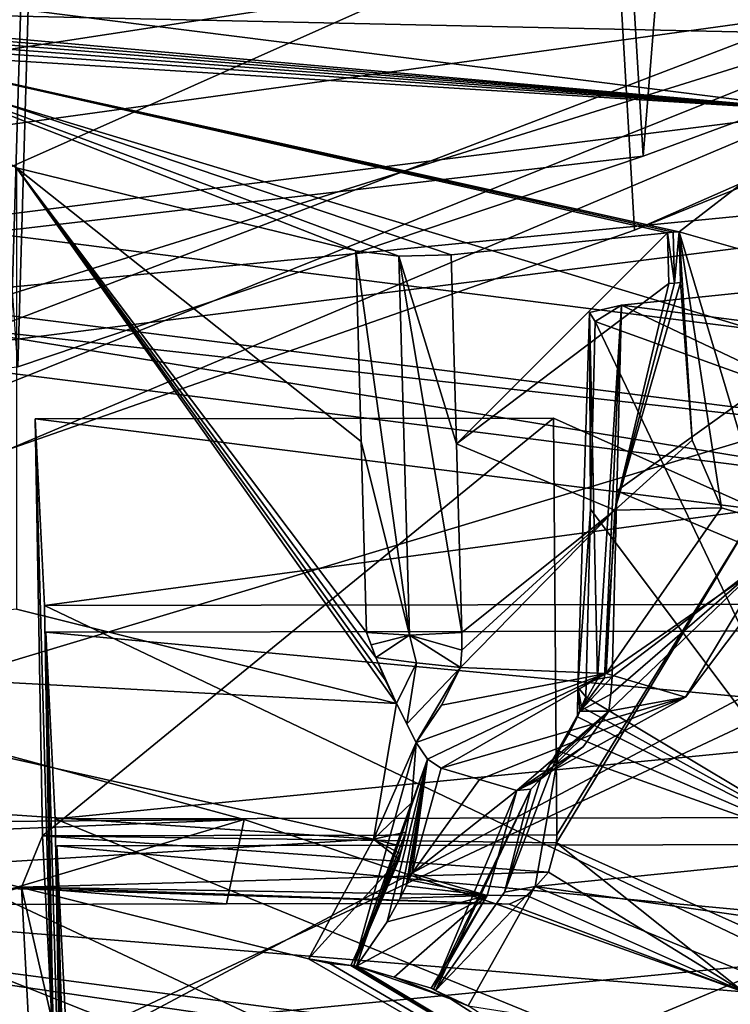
# Model space of a CAD drawing. Header units: millimetres. Extents: x -108 to 102, y -29 to 80.
# Tile 219 of 256: x -58.48 to -57.48, y 26.47 to 27.86. Entities that reach past the tile are written whole.
import ezdxf

# ---------------------------------------------------------------- set-up
doc = ezdxf.new("R2010")
doc.units = ezdxf.units.MM
doc.header["$LTSCALE"] = 65.185185
for name, color, linetype in [('1063', 7, 'CONTINUOUS'), ('1093', 7, 'CONTINUOUS'), ('1127', 7, 'CONTINUOUS'), ('115', 7, 'CONTINUOUS'), ('116', 7, 'CONTINUOUS'), ('1206', 7, 'CONTINUOUS'), ('1288', 7, 'CONTINUOUS'), ('1338', 7, 'CONTINUOUS'), ('1469', 7, 'CONTINUOUS'), ('1481', 7, 'CONTINUOUS'), ('1576', 7, 'CONTINUOUS'), ('1619', 7, 'CONTINUOUS'), ('1657', 7, 'CONTINUOUS'), ('169', 7, 'CONTINUOUS'), ('171', 7, 'CONTINUOUS'), ('1713', 7, 'CONTINUOUS'), ('1715', 7, 'CONTINUOUS'), ('1749', 7, 'CONTINUOUS'), ('177', 7, 'CONTINUOUS'), ('1801', 7, 'CONTINUOUS'), ('181', 7, 'CONTINUOUS'), ('1815', 7, 'CONTINUOUS'), ('1906', 7, 'CONTINUOUS'), ('2014', 7, 'CONTINUOUS'), ('2087', 7, 'CONTINUOUS'), ('2108', 7, 'CONTINUOUS'), ('2115', 7, 'CONTINUOUS'), ('2169', 7, 'CONTINUOUS'), ('2192', 7, 'CONTINUOUS'), ('2194', 7, 'CONTINUOUS'), ('2220', 7, 'CONTINUOUS'), ('2247', 7, 'CONTINUOUS'), ('300', 7, 'CONTINUOUS'), ('331', 7, 'CONTINUOUS'), ('372', 7, 'CONTINUOUS'), ('406', 7, 'CONTINUOUS'), ('429', 7, 'CONTINUOUS'), ('476', 7, 'CONTINUOUS'), ('492', 7, 'CONTINUOUS'), ('512', 7, 'CONTINUOUS'), ('571', 7, 'CONTINUOUS'), ('591', 7, 'CONTINUOUS'), ('662', 7, 'CONTINUOUS'), ('666', 7, 'CONTINUOUS'), ('716', 7, 'CONTINUOUS'), ('722', 7, 'CONTINUOUS'), ('775', 7, 'CONTINUOUS'), ('780', 7, 'CONTINUOUS'), ('825', 7, 'CONTINUOUS'), ('868', 7, 'CONTINUOUS'), ('886', 7, 'CONTINUOUS'), ('895', 7, 'CONTINUOUS'), ('925', 7, 'CONTINUOUS'), ('988', 7, 'CONTINUOUS'), ('992', 7, 'CONTINUOUS')]:
    doc.layers.add(name, color=color, linetype=linetype)

msp = doc.modelspace()

# ---------------------------------------------------------------- linework, layer by layer
at = {"layer": '1063', "linetype": 'CONTINUOUS'}
for points in [[(-58.4601, 27.2975, 232.983), (-58.4496, 26.7074, 233.0765), (-58.4365, 26.447, 231.5994), (-58.4601, 27.2975, 232.983)], [(-58.4468, 27.0334, 231.4853), (-58.4601, 27.2975, 232.983), (-58.4365, 26.447, 231.5994), (-58.4468, 27.0334, 231.4853)]]:
    msp.add_3dface(points, dxfattribs=at)
at = {"layer": '1093', "linetype": 'CONTINUOUS'}
for points in [[(-57.7192, 26.827, 233.9684), (-57.7524, 26.6353, 233.9833), (-57.3075, 26.6805, 233.138), (-57.7192, 26.827, 233.9684)], [(-57.7524, 26.6353, 233.9833), (-56.9869, 26.5274, 232.2695), (-57.3075, 26.6805, 233.138), (-57.7524, 26.6353, 233.9833)], [(-57.8472, 26.4664, 233.9598), (-57.0233, 26.3371, 232.2918), (-57.7524, 26.6353, 233.9833), (-57.8472, 26.4664, 233.9598)], [(-57.0233, 26.3371, 232.2918), (-56.9869, 26.5274, 232.2695), (-57.7524, 26.6353, 233.9833), (-57.0233, 26.3371, 232.2918)]]:
    msp.add_3dface(points, dxfattribs=at)
at = {"layer": '1127', "linetype": 'CONTINUOUS'}
for points in [[(-58.4449, 26.9954, 231.2695), (-58.4213, 26.1448, 229.8859), (-58.4317, 26.7313, 229.7718), (-58.4449, 26.9954, 231.2695)], [(-58.4213, 26.1448, 229.8859), (-58.4449, 26.9954, 231.2695), (-58.4344, 26.4053, 231.363), (-58.4213, 26.1448, 229.8859)]]:
    msp.add_3dface(points, dxfattribs=at)
at = {"layer": '115', "linetype": 'CONTINUOUS'}
for points in [[(-92.5, -10.5, 82.05), (-2.5, -10.5, 82.05), (-77.0303, 29.1675, 82.05), (-92.5, -10.5, 82.05)], [(-77.0303, 29.1675, 82.05), (-2.5, -10.5, 82.05), (-65.5001, 26, 82.05), (-77.0303, 29.1675, 82.05)], [(-65.5001, 26, 82.05), (-2.5, -10.5, 82.05), (-53.97, 29.1673, 82.05), (-65.5001, 26, 82.05)]]:
    msp.add_3dface(points, dxfattribs=at)
at = {"layer": '116', "linetype": 'CONTINUOUS'}
for points in [[(-92.5, -10.5, 80.05), (-2.5, 79.5, 80.05), (-2.5, -10.5, 80.05), (-92.5, -10.5, 80.05)], [(-2.5, 79.5, 80.05), (-92.5, -10.5, 80.05), (-61.3855, 28.8369, 80.05), (-2.5, 79.5, 80.05)]]:
    msp.add_3dface(points, dxfattribs=at)
at = {"layer": '1206', "linetype": 'CONTINUOUS'}
for points in [[(-59.4271, 26.7137, 235.8761), (-59.681, 26.6688, 235.6218), (-57.3117, 25.8785, 231.1398), (-59.4271, 26.7137, 235.8761)], [(-56.9546, 25.8889, 231.1986), (-59.4271, 26.7137, 235.8761), (-57.3117, 25.8785, 231.1398), (-56.9546, 25.8889, 231.1986)]]:
    msp.add_3dface(points, dxfattribs=at)
at = {"layer": '1288', "linetype": 'CONTINUOUS'}
for points in [[(-57.9209, 26.8391, 234.3164), (-57.9277, 26.7541, 234.313), (-58.0091, 26.5234, 234.2458), (-57.9209, 26.8391, 234.3164)], [(-57.9049, 26.8156, 234.2942), (-57.9209, 26.8391, 234.3164), (-58.0091, 26.5234, 234.2458), (-57.9049, 26.8156, 234.2942)], [(-58.0052, 26.5227, 234.2401), (-57.9049, 26.8156, 234.2942), (-58.0091, 26.5234, 234.2458), (-58.0052, 26.5227, 234.2401)], [(-57.9049, 26.8156, 234.2942), (-58.0052, 26.5227, 234.2401), (-57.962, 26.5853, 234.2556), (-57.9049, 26.8156, 234.2942)], [(-57.9435, 26.6189, 234.261), (-57.9049, 26.8156, 234.2942), (-57.962, 26.5853, 234.2556), (-57.9435, 26.6189, 234.261)], [(-57.9351, 26.6363, 234.2631), (-57.9049, 26.8156, 234.2942), (-57.9435, 26.6189, 234.261), (-57.9351, 26.6363, 234.2631)], [(-57.9311, 26.6451, 234.264), (-57.9049, 26.8156, 234.2942), (-57.9351, 26.6363, 234.2631), (-57.9311, 26.6451, 234.264)], [(-57.9272, 26.6539, 234.2649), (-57.9049, 26.8156, 234.2942), (-57.9311, 26.6451, 234.264), (-57.9272, 26.6539, 234.2649)], [(-57.8857, 26.8029, 234.2641), (-57.9049, 26.8156, 234.2942), (-57.9272, 26.6539, 234.2649), (-57.8857, 26.8029, 234.2641)], [(-57.9277, 26.7541, 234.313), (-57.9354, 26.7124, 234.308), (-58.0091, 26.5234, 234.2458), (-57.9277, 26.7541, 234.313)], [(-57.9354, 26.7124, 234.308), (-57.9402, 26.6919, 234.3047), (-58.0091, 26.5234, 234.2458), (-57.9354, 26.7124, 234.308)], [(-57.9402, 26.6919, 234.3047), (-57.9429, 26.6817, 234.3028), (-58.0091, 26.5234, 234.2458), (-57.9402, 26.6919, 234.3047)], [(-57.9451, 26.6742, 234.3014), (-58.0135, 26.5236, 234.2516), (-58.0091, 26.5234, 234.2458), (-57.9451, 26.6742, 234.3014)], [(-57.9429, 26.6817, 234.3028), (-57.9451, 26.6742, 234.3014), (-58.0091, 26.5234, 234.2458), (-57.9429, 26.6817, 234.3028)]]:
    msp.add_3dface(points, dxfattribs=at)
at = {"layer": '1338', "linetype": 'CONTINUOUS'}
for points in [[(-58.4317, 26.7313, 229.7718), (-57.0022, 26.147, 229.8981), (-57.002, 26.7335, 229.7841), (-58.4317, 26.7313, 229.7718)], [(-58.4213, 26.1448, 229.8859), (-57.0022, 26.147, 229.8981), (-58.4317, 26.7313, 229.7718), (-58.4213, 26.1448, 229.8859)]]:
    msp.add_3dface(points, dxfattribs=at)
at = {"layer": '1469', "linetype": 'CONTINUOUS'}
for points in [[(-57.7265, 27.2986, 232.9893), (-58.4601, 27.2975, 232.983), (-57.4376, 27.169, 232.2543), (-57.7265, 27.2986, 232.9893)], [(-58.4601, 27.2975, 232.983), (-58.4468, 27.0334, 231.4853), (-57.4376, 27.169, 232.2543), (-58.4601, 27.2975, 232.983)], [(-58.4468, 27.0334, 231.4853), (-57.2201, 27.0353, 231.4958), (-57.4376, 27.169, 232.2543), (-58.4468, 27.0334, 231.4853)]]:
    msp.add_3dface(points, dxfattribs=at)
at = {"layer": '1481', "linetype": 'CONTINUOUS'}
for points in [[(-58.4297, 26.6932, 229.556), (-57.0377, 26.5627, 228.8156), (-57.0001, 26.6954, 229.5683), (-58.4297, 26.6932, 229.556)], [(-58.4297, 26.6932, 229.556), (-58.4165, 26.4292, 228.0583), (-57.0377, 26.5627, 228.8156), (-58.4297, 26.6932, 229.556)], [(-58.4165, 26.4292, 228.0583), (-57.1439, 26.4311, 228.0692), (-57.0377, 26.5627, 228.8156), (-58.4165, 26.4292, 228.0583)]]:
    msp.add_3dface(points, dxfattribs=at)
at = {"layer": '1576', "linetype": 'CONTINUOUS'}
for points in [[(-57.6741, 27.1698, 233.8245), (-57.3075, 26.6805, 233.138), (-57.6674, 27.4354, 233.765), (-57.6741, 27.1698, 233.8245)], [(-57.6674, 27.4354, 233.765), (-57.3075, 26.6805, 233.138), (-57.3075, 27.3054, 233.0278), (-57.6674, 27.4354, 233.765)], [(-57.6808, 26.9038, 233.884), (-57.3075, 26.6805, 233.138), (-57.6741, 27.1698, 233.8245), (-57.6808, 26.9038, 233.884)], [(-57.6808, 26.9038, 233.884), (-57.6868, 26.89, 233.8975), (-57.3075, 26.6805, 233.138), (-57.6808, 26.9038, 233.884)], [(-57.6868, 26.89, 233.8975), (-57.6927, 26.8758, 233.9111), (-57.3075, 26.6805, 233.138), (-57.6868, 26.89, 233.8975)], [(-57.6927, 26.8758, 233.9111), (-57.7047, 26.8514, 233.9375), (-57.3075, 26.6805, 233.138), (-57.6927, 26.8758, 233.9111)], [(-57.7047, 26.8514, 233.9375), (-57.7192, 26.827, 233.9684), (-57.3075, 26.6805, 233.138), (-57.7047, 26.8514, 233.9375)]]:
    msp.add_3dface(points, dxfattribs=at)
at = {"layer": '1619', "linetype": 'CONTINUOUS'}
for points in [[(-58.4344, 26.4053, 231.363), (-58.4449, 26.9954, 231.2695), (-57.1724, 26.9973, 231.2804), (-58.4344, 26.4053, 231.363)], [(-57.1703, 26.4072, 231.3739), (-58.4344, 26.4053, 231.363), (-57.1724, 26.9973, 231.2804), (-57.1703, 26.4072, 231.3739)]]:
    msp.add_3dface(points, dxfattribs=at)
at = {"layer": '1657', "linetype": 'CONTINUOUS'}
for points in [[(-57.1724, 26.9973, 231.2804), (-58.4449, 26.9954, 231.2695), (-57.053, 26.866, 230.536), (-57.1724, 26.9973, 231.2804)], [(-58.4449, 26.9954, 231.2695), (-58.4317, 26.7313, 229.7718), (-57.053, 26.866, 230.536), (-58.4449, 26.9954, 231.2695)], [(-58.4317, 26.7313, 229.7718), (-57.002, 26.7335, 229.7841), (-57.053, 26.866, 230.536), (-58.4317, 26.7313, 229.7718)]]:
    msp.add_3dface(points, dxfattribs=at)
at = {"layer": '169', "linetype": 'CONTINUOUS'}
for points in [[(-58.1934, 37.4997, 86.821), (-59.0034, 34.7096, 86.857), (-58.4993, 27.2538, 86.8), (-58.1934, 37.4997, 86.821)], [(-57.6121, 27.5646, 86.9826), (-58.1934, 37.4997, 86.821), (-58.4993, 27.2538, 86.8), (-57.6121, 27.5646, 86.9826)], [(-56.8732, 27.8641, 87.4956), (-58.1934, 37.4997, 86.821), (-57.6121, 27.5646, 86.9826), (-56.8732, 27.8641, 87.4956)]]:
    msp.add_3dface(points, dxfattribs=at)
at = {"layer": '171', "linetype": 'CONTINUOUS'}
for points in [[(-59.0037, 34.7205, 91.243), (-58.1934, 37.4997, 91.279), (-58.4847, 27.3713, 91.2999), (-59.0037, 34.7205, 91.243)], [(-58.4847, 27.3713, 91.2999), (-58.1934, 37.4997, 91.279), (-57.5998, 27.6696, 91.1121), (-58.4847, 27.3713, 91.2999)], [(-58.1934, 37.4997, 91.279), (-56.804, 37.4997, 90.5285), (-57.5998, 27.6696, 91.1121), (-58.1934, 37.4997, 91.279)], [(-57.5998, 27.6696, 91.1121), (-56.804, 37.4997, 90.5285), (-56.8683, 27.9394, 90.5992), (-57.5998, 27.6696, 91.1121)]]:
    msp.add_3dface(points, dxfattribs=at)
at = {"layer": '1713', "linetype": 'CONTINUOUS'}
for points in [[(-57.745, 26.7873, 234.0224), (-57.7959, 26.6275, 234.0503), (-57.7192, 26.827, 233.9684), (-57.745, 26.7873, 234.0224)], [(-57.7192, 26.827, 233.9684), (-57.7959, 26.6275, 234.0503), (-57.7524, 26.6353, 233.9833), (-57.7192, 26.827, 233.9684)], [(-57.745, 26.7873, 234.0224), (-57.7192, 26.827, 233.9684), (-57.7325, 26.8065, 233.9964), (-57.745, 26.7873, 234.0224)], [(-57.7959, 26.6275, 234.0503), (-57.8936, 26.4883, 234.0512), (-57.7524, 26.6353, 233.9833), (-57.7959, 26.6275, 234.0503)], [(-57.8936, 26.4883, 234.0512), (-57.8472, 26.4664, 233.9598), (-57.7524, 26.6353, 233.9833), (-57.8936, 26.4883, 234.0512)], [(-57.8472, 26.4664, 233.9598), (-57.8936, 26.4883, 234.0512), (-57.8724, 26.4762, 234.0068), (-57.8472, 26.4664, 233.9598)]]:
    msp.add_3dface(points, dxfattribs=at)
at = {"layer": '1715', "linetype": 'CONTINUOUS'}
for points in [[(-57.5468, 27.4905, 234.4947), (-57.5305, 27.2675, 234.5073), (-57.5488, 27.5624, 234.4852), (-57.5468, 27.4905, 234.4947)], [(-57.5305, 27.2675, 234.5073), (-57.4887, 27.1714, 234.4549), (-57.5488, 27.5624, 234.4852), (-57.5305, 27.2675, 234.5073)], [(-57.5488, 27.5624, 234.4852), (-57.4887, 27.1714, 234.4549), (-57.4265, 27.1534, 234.3525), (-57.5488, 27.5624, 234.4852)], [(-57.4265, 27.5274, 234.2865), (-57.5488, 27.5624, 234.4852), (-57.4265, 27.1534, 234.3525), (-57.4265, 27.5274, 234.2865)]]:
    msp.add_3dface(points, dxfattribs=at)
at = {"layer": '1749', "linetype": 'CONTINUOUS'}
for points in [[(-57.8857, 26.8029, 234.2641), (-57.9272, 26.6539, 234.2649), (-57.8315, 26.7871, 234.1748), (-57.8857, 26.8029, 234.2641)], [(-57.9272, 26.6539, 234.2649), (-57.7784, 26.7712, 234.0849), (-57.8315, 26.7871, 234.1748), (-57.9272, 26.6539, 234.2649)], [(-57.8206, 26.6225, 234.0866), (-57.7784, 26.7712, 234.0849), (-57.9272, 26.6539, 234.2649), (-57.8206, 26.6225, 234.0866)], [(-57.8206, 26.6225, 234.0866), (-57.9311, 26.6451, 234.264), (-57.9351, 26.6363, 234.2631), (-57.8206, 26.6225, 234.0866)], [(-57.8206, 26.6225, 234.0866), (-57.9272, 26.6539, 234.2649), (-57.9311, 26.6451, 234.264), (-57.8206, 26.6225, 234.0866)], [(-57.8206, 26.6225, 234.0866), (-57.9351, 26.6363, 234.2631), (-57.9435, 26.6189, 234.261), (-57.8206, 26.6225, 234.0866)], [(-58.0052, 26.5227, 234.2401), (-57.8206, 26.6225, 234.0866), (-57.962, 26.5853, 234.2556), (-58.0052, 26.5227, 234.2401)], [(-57.8206, 26.6225, 234.0866), (-58.0052, 26.5227, 234.2401), (-57.9519, 26.5072, 234.1522), (-57.8206, 26.6225, 234.0866)], [(-57.8206, 26.6225, 234.0866), (-57.9435, 26.6189, 234.261), (-57.962, 26.5853, 234.2556), (-57.8206, 26.6225, 234.0866)], [(-57.8996, 26.4916, 234.0636), (-57.8206, 26.6225, 234.0866), (-57.9519, 26.5072, 234.1522), (-57.8996, 26.4916, 234.0636)]]:
    msp.add_3dface(points, dxfattribs=at)
at = {"layer": '177', "color": 7, "linetype": 'CONTINUOUS', "true_color": 0x0303ff}
for points in [[(-58.2409, 28.6891, 219.1072), (-61.6834, 28.3845, 217.3797), (-59.8531, 27.0497, 217.1761), (-58.2409, 28.6891, 219.1072)], [(-57.2238, 27.8717, 219.1712), (-58.2409, 28.6891, 219.1072), (-59.8531, 27.0497, 217.1761), (-57.2238, 27.8717, 219.1712)]]:
    msp.add_3dface(points, dxfattribs=at)
at = {"layer": '1801', "linetype": 'CONTINUOUS'}
for points in [[(-59.2078, 26.7852, 235.7678), (-59.4271, 26.7137, 235.8761), (-56.9546, 25.8889, 231.1986), (-59.2078, 26.7852, 235.7678)], [(-58.6021, 26.6643, 235.0821), (-59.2078, 26.7852, 235.7678), (-56.9546, 25.8889, 231.1986), (-58.6021, 26.6643, 235.0821)], [(-58.0731, 26.533, 234.3374), (-58.6021, 26.6643, 235.0821), (-56.9546, 25.8889, 231.1986), (-58.0731, 26.533, 234.3374)], [(-58.0433, 26.5265, 234.2924), (-58.0731, 26.533, 234.3374), (-56.9546, 25.8889, 231.1986), (-58.0433, 26.5265, 234.2924)], [(-58.0135, 26.5236, 234.2516), (-58.0433, 26.5265, 234.2924), (-56.9546, 25.8889, 231.1986), (-58.0135, 26.5236, 234.2516)], [(-58.0135, 26.5236, 234.2516), (-56.9546, 25.8889, 231.1986), (-58.0091, 26.5234, 234.2458), (-58.0135, 26.5236, 234.2516)], [(-56.9546, 25.8889, 231.1986), (-58.0052, 26.5227, 234.2401), (-58.0091, 26.5234, 234.2458), (-56.9546, 25.8889, 231.1986)], [(-58.0052, 26.5227, 234.2401), (-56.9546, 25.8889, 231.1986), (-57.8724, 26.4762, 234.0068), (-58.0052, 26.5227, 234.2401)], [(-58.0052, 26.5227, 234.2401), (-57.8724, 26.4762, 234.0068), (-57.9519, 26.5072, 234.1522), (-58.0052, 26.5227, 234.2401)], [(-57.8724, 26.4762, 234.0068), (-57.8996, 26.4916, 234.0636), (-57.9519, 26.5072, 234.1522), (-57.8724, 26.4762, 234.0068)], [(-57.8936, 26.4883, 234.0512), (-57.8965, 26.4902, 234.0576), (-57.8996, 26.4916, 234.0636), (-57.8936, 26.4883, 234.0512)], [(-57.8936, 26.4883, 234.0512), (-57.8996, 26.4916, 234.0636), (-57.8724, 26.4762, 234.0068), (-57.8936, 26.4883, 234.0512)], [(-56.9546, 25.8889, 231.1986), (-57.8472, 26.4664, 233.9598), (-57.8724, 26.4762, 234.0068), (-56.9546, 25.8889, 231.1986)]]:
    msp.add_3dface(points, dxfattribs=at)
at = {"layer": '181', "linetype": 'CONTINUOUS'}
for points in [[(-56.25, 28.1655, 89.05), (-54.0546, 29.6841, 131.2217), (-65.5, 26.7471, 131.2235), (-56.25, 28.1655, 89.05)], [(-54.1065, 29.6084, 180.4352), (-65.5, 26.6369, 180.4357), (-54.0546, 29.6841, 131.2217), (-54.1065, 29.6084, 180.4352)], [(-54.0546, 29.6841, 131.2217), (-65.5, 26.6369, 180.4357), (-65.5, 26.7471, 131.2235), (-54.0546, 29.6841, 131.2217)], [(-59.8531, 27.0497, 217.1761), (-65.5, 26.357, 215.6745), (-54.1065, 29.6084, 180.4352), (-59.8531, 27.0497, 217.1761)], [(-54.1065, 29.6084, 180.4352), (-65.5, 26.357, 215.6745), (-65.5, 26.6369, 180.4357), (-54.1065, 29.6084, 180.4352)], [(-57.2238, 27.8717, 219.1712), (-59.8531, 27.0497, 217.1761), (-54.1065, 29.6084, 180.4352), (-57.2238, 27.8717, 219.1712)], [(-65.5001, 26, 82.05), (-53.97, 29.1673, 82.05), (-60.1003, 26.8208, 87.4683), (-65.5001, 26, 82.05)], [(-53.97, 29.1673, 82.05), (-59.3733, 26.9964, 86.9764), (-60.1003, 26.8208, 87.4683), (-53.97, 29.1673, 82.05)], [(-53.97, 29.1673, 82.05), (-58.4993, 27.2538, 86.8), (-59.3733, 26.9964, 86.9764), (-53.97, 29.1673, 82.05)], [(-53.97, 29.1673, 82.05), (-57.6121, 27.5646, 86.9826), (-58.4993, 27.2538, 86.8), (-53.97, 29.1673, 82.05)], [(-53.97, 29.1673, 82.05), (-56.8732, 27.8641, 87.4956), (-57.6121, 27.5646, 86.9826), (-53.97, 29.1673, 82.05)], [(-56.8683, 27.9394, 90.5992), (-56.25, 28.1655, 89.05), (-65.5, 26.7471, 131.2235), (-56.8683, 27.9394, 90.5992)], [(-57.5998, 27.6696, 91.1121), (-56.8683, 27.9394, 90.5992), (-65.5, 26.7471, 131.2235), (-57.5998, 27.6696, 91.1121)], [(-58.4847, 27.3713, 91.2999), (-57.5998, 27.6696, 91.1121), (-65.5, 26.7471, 131.2235), (-58.4847, 27.3713, 91.2999)]]:
    msp.add_3dface(points, dxfattribs=at)
at = {"layer": '1815', "linetype": 'CONTINUOUS'}
for points in [[(-57.9303, 26.9914, 234.3595), (-57.9912, 26.9953, 234.4029), (-57.9846, 26.9778, 234.3954), (-57.9303, 26.9914, 234.3595)], [(-57.9303, 26.9914, 234.3595), (-57.9846, 26.9778, 234.3954), (-57.9779, 26.9599, 234.3879), (-57.9303, 26.9914, 234.3595)], [(-57.9303, 26.9914, 234.3595), (-57.9779, 26.9599, 234.3879), (-57.9205, 26.9521, 234.3609), (-57.9303, 26.9914, 234.3595)], [(-57.8562, 26.9949, 234.3702), (-57.9303, 26.9914, 234.3595), (-57.8564, 26.9702, 234.3729), (-57.8562, 26.9949, 234.3702)], [(-57.9303, 26.9914, 234.3595), (-57.8583, 26.9456, 234.3745), (-57.8564, 26.9702, 234.3729), (-57.9303, 26.9914, 234.3595)], [(-57.8583, 26.9456, 234.3745), (-57.9303, 26.9914, 234.3595), (-57.9205, 26.9521, 234.3609), (-57.8583, 26.9456, 234.3745)]]:
    msp.add_3dface(points, dxfattribs=at)
at = {"layer": '1906', "linetype": 'CONTINUOUS'}
for points in [[(-55.893, 27.7375, 222.3328), (-62.101, 27.1329, 218.904), (-56.6008, 27.8268, 222.8394), (-55.893, 27.7375, 222.3328)], [(-55.893, 27.7375, 222.3328), (-61.8303, 26.9884, 218.0846), (-62.101, 27.1329, 218.904), (-55.893, 27.7375, 222.3328)]]:
    msp.add_3dface(points, dxfattribs=at)
at = {"layer": '2014', "linetype": 'CONTINUOUS'}
for points in [[(-57.9488, 26.8947, 234.3523), (-57.9779, 26.9599, 234.3879), (-57.9647, 26.9282, 234.3722), (-57.9488, 26.8947, 234.3523)], [(-57.9779, 26.9599, 234.3879), (-57.9488, 26.8947, 234.3523), (-57.9205, 26.9521, 234.3609), (-57.9779, 26.9599, 234.3879)], [(-57.9488, 26.8947, 234.3523), (-57.9342, 26.8658, 234.3336), (-57.9205, 26.9521, 234.3609), (-57.9488, 26.8947, 234.3523)], [(-57.9342, 26.8658, 234.3336), (-57.8583, 26.9456, 234.3745), (-57.9205, 26.9521, 234.3609), (-57.9342, 26.8658, 234.3336)], [(-57.9342, 26.8658, 234.3336), (-57.9209, 26.8391, 234.3164), (-57.8583, 26.9456, 234.3745), (-57.9342, 26.8658, 234.3336)], [(-57.9209, 26.8391, 234.3164), (-57.8849, 26.8922, 234.357), (-57.8583, 26.9456, 234.3745), (-57.9209, 26.8391, 234.3164)]]:
    msp.add_3dface(points, dxfattribs=at)
at = {"layer": '2087', "linetype": 'CONTINUOUS'}
for points in [[(-58.4365, 26.447, 231.5994), (-58.4496, 26.7074, 233.0765), (-58.4795, 26.6347, 233.1192), (-58.4365, 26.447, 231.5994)], [(-58.5688, 26.6102, 233.2163), (-58.4655, 26.3646, 231.584), (-58.4795, 26.6347, 233.1192), (-58.5688, 26.6102, 233.2163)], [(-58.4655, 26.3646, 231.584), (-58.4365, 26.447, 231.5994), (-58.4795, 26.6347, 233.1192), (-58.4655, 26.3646, 231.584)], [(-58.5688, 26.6102, 233.2163), (-58.5554, 26.3078, 231.501), (-58.4655, 26.3646, 231.584), (-58.5688, 26.6102, 233.2163)]]:
    msp.add_3dface(points, dxfattribs=at)
at = {"layer": '2108', "linetype": 'CONTINUOUS'}
for points in [[(-57.2201, 27.0353, 231.4958), (-58.4468, 27.0334, 231.4853), (-57.2225, 26.4488, 231.6098), (-57.2201, 27.0353, 231.4958)], [(-58.4468, 27.0334, 231.4853), (-58.4365, 26.447, 231.5994), (-57.2225, 26.4488, 231.6098), (-58.4468, 27.0334, 231.4853)]]:
    msp.add_3dface(points, dxfattribs=at)
at = {"layer": '2115', "linetype": 'CONTINUOUS'}
for points in [[(-58.4496, 26.7074, 233.0765), (-57.7335, 26.6559, 233.106), (-58.4795, 26.6347, 233.1192), (-58.4496, 26.7074, 233.0765)], [(-58.4496, 26.7074, 233.0765), (-57.7219, 26.7085, 233.0828), (-57.7221, 26.6975, 233.0853), (-58.4496, 26.7074, 233.0765)], [(-57.7221, 26.6975, 233.0853), (-57.7335, 26.6559, 233.106), (-58.4496, 26.7074, 233.0765), (-57.7221, 26.6975, 233.0853)], [(-57.7335, 26.6559, 233.106), (-57.7635, 26.6224, 233.1462), (-58.4795, 26.6347, 233.1192), (-57.7335, 26.6559, 233.106)], [(-58.1893, 26.6108, 233.2196), (-58.5688, 26.6102, 233.2163), (-58.4795, 26.6347, 233.1192), (-58.1893, 26.6108, 233.2196)], [(-58.4795, 26.6347, 233.1192), (-57.7635, 26.6224, 233.1462), (-57.7892, 26.6103, 233.1847), (-58.4795, 26.6347, 233.1192)], [(-57.8094, 26.6114, 233.2229), (-58.1893, 26.6108, 233.2196), (-58.4795, 26.6347, 233.1192), (-57.8094, 26.6114, 233.2229)], [(-57.8094, 26.6114, 233.2229), (-58.4795, 26.6347, 233.1192), (-57.7892, 26.6103, 233.1847), (-57.8094, 26.6114, 233.2229)]]:
    msp.add_3dface(points, dxfattribs=at)
at = {"layer": '2169', "linetype": 'CONTINUOUS'}
for points in [[(-58.5805, 26.8433, 234.5383), (-58.1645, 26.7304, 233.8979), (-59.681, 26.6688, 235.6218), (-58.5805, 26.8433, 234.5383)], [(-58.1645, 26.7304, 233.8979), (-57.8094, 26.6114, 233.2229), (-59.681, 26.6688, 235.6218), (-58.1645, 26.7304, 233.8979)], [(-57.4577, 26.4865, 232.3757), (-57.2307, 26.3461, 231.5793), (-59.681, 26.6688, 235.6218), (-57.4577, 26.4865, 232.3757)], [(-57.8094, 26.6114, 233.2229), (-57.4577, 26.4865, 232.3757), (-59.681, 26.6688, 235.6218), (-57.8094, 26.6114, 233.2229)], [(-59.681, 26.6688, 235.6218), (-57.2307, 26.3461, 231.5793), (-57.2266, 26.3102, 231.5146), (-59.681, 26.6688, 235.6218)], [(-57.3117, 25.8785, 231.1398), (-59.681, 26.6688, 235.6218), (-57.2266, 26.3102, 231.5146), (-57.3117, 25.8785, 231.1398)], [(-57.7635, 26.6224, 233.1462), (-57.4577, 26.4865, 232.3757), (-57.7892, 26.6103, 233.1847), (-57.7635, 26.6224, 233.1462)], [(-57.4577, 26.4865, 232.3757), (-57.8094, 26.6114, 233.2229), (-57.7892, 26.6103, 233.1847), (-57.4577, 26.4865, 232.3757)]]:
    msp.add_3dface(points, dxfattribs=at)
at = {"layer": '2192', "linetype": 'CONTINUOUS'}
for points in [[(-57.6302, 27.4586, 233.8968), (-57.6642, 26.9292, 233.9991), (-57.6758, 27.4483, 233.8384), (-57.6302, 27.4586, 233.8968)], [(-57.6302, 27.4586, 233.8968), (-57.6545, 26.9309, 234.0076), (-57.6642, 26.9292, 233.9991), (-57.6302, 27.4586, 233.8968)], [(-57.6302, 27.4586, 233.8968), (-57.6369, 27.1957, 233.9558), (-57.6545, 26.9309, 234.0076), (-57.6302, 27.4586, 233.8968)], [(-57.6642, 26.9292, 233.9991), (-57.692, 26.9176, 233.9442), (-57.6758, 27.4483, 233.8384), (-57.6642, 26.9292, 233.9991)], [(-57.692, 26.9176, 233.9442), (-57.6741, 27.1698, 233.8245), (-57.6758, 27.4483, 233.8384), (-57.692, 26.9176, 233.9442)], [(-57.6741, 27.1698, 233.8245), (-57.6674, 27.4354, 233.765), (-57.6758, 27.4483, 233.8384), (-57.6741, 27.1698, 233.8245)], [(-57.6437, 26.9322, 234.0149), (-57.6545, 26.9309, 234.0076), (-57.6369, 27.1957, 233.9558), (-57.6437, 26.9322, 234.0149)], [(-57.692, 26.9176, 233.9442), (-57.6808, 26.9038, 233.884), (-57.6741, 27.1698, 233.8245), (-57.692, 26.9176, 233.9442)]]:
    msp.add_3dface(points, dxfattribs=at)
at = {"layer": '2194', "linetype": 'CONTINUOUS'}
for points in [[(-59.1029, 27.8904, 236.3455), (-57.3289, 27.7324, 235.4495), (-62.3789, 28.3696, 239.0628), (-59.1029, 27.8904, 236.3455)], [(-59.1029, 27.8904, 236.3455), (-59.0172, 27.8763, 236.2657), (-57.3289, 27.7324, 235.4495), (-59.1029, 27.8904, 236.3455)], [(-59.0172, 27.8763, 236.2657), (-58.9325, 27.8621, 236.1848), (-57.3289, 27.7324, 235.4495), (-59.0172, 27.8763, 236.2657)], [(-58.9325, 27.8621, 236.1848), (-58.8488, 27.8476, 236.1028), (-57.3289, 27.7324, 235.4495), (-58.9325, 27.8621, 236.1848)], [(-58.8488, 27.8476, 236.1028), (-58.7663, 27.833, 236.0198), (-57.3289, 27.7324, 235.4495), (-58.8488, 27.8476, 236.1028)], [(-58.0064, 27.5354, 234.3319), (-57.9454, 27.5278, 234.2891), (-58.7663, 27.833, 236.0198), (-58.0064, 27.5354, 234.3319)], [(-58.0064, 27.5354, 234.3319), (-58.7663, 27.833, 236.0198), (-58.4867, 27.653, 234.9993), (-58.0064, 27.5354, 234.3319)], [(-57.9454, 27.5278, 234.2891), (-57.8714, 27.5297, 234.3), (-58.7663, 27.833, 236.0198), (-57.9454, 27.5278, 234.2891)], [(-58.7663, 27.833, 236.0198), (-57.8714, 27.5297, 234.3), (-57.5652, 27.5611, 234.4776), (-58.7663, 27.833, 236.0198)], [(-57.5488, 27.5624, 234.4852), (-58.7663, 27.833, 236.0198), (-57.5572, 27.5618, 234.4818), (-57.5488, 27.5624, 234.4852)], [(-58.7663, 27.833, 236.0198), (-57.5488, 27.5624, 234.4852), (-57.3289, 27.7324, 235.4495), (-58.7663, 27.833, 236.0198)], [(-58.7663, 27.833, 236.0198), (-57.5652, 27.5611, 234.4776), (-57.5572, 27.5618, 234.4818), (-58.7663, 27.833, 236.0198)], [(-57.3289, 27.7324, 235.4495), (-57.5488, 27.5624, 234.4852), (-57.4265, 27.5274, 234.2865), (-57.3289, 27.7324, 235.4495)], [(-57.3241, 27.49, 234.0744), (-57.6302, 27.4586, 233.8968), (-57.3075, 27.3054, 233.0278), (-57.3241, 27.49, 234.0744)], [(-57.6674, 27.4354, 233.765), (-57.6302, 27.4586, 233.8968), (-57.6758, 27.4483, 233.8384), (-57.6674, 27.4354, 233.765)], [(-57.6302, 27.4586, 233.8968), (-57.6674, 27.4354, 233.765), (-57.3075, 27.3054, 233.0278), (-57.6302, 27.4586, 233.8968)]]:
    msp.add_3dface(points, dxfattribs=at)
at = {"layer": '2220', "linetype": 'CONTINUOUS'}
for points in [[(-57.3657, 27.1352, 234.2492), (-57.4887, 27.1714, 234.4549), (-57.6522, 26.9369, 234.3865), (-57.3657, 27.1352, 234.2492)], [(-57.4887, 27.1714, 234.4549), (-57.3657, 27.1352, 234.2492), (-57.4265, 27.1534, 234.3525), (-57.4887, 27.1714, 234.4549)], [(-57.5398, 26.9034, 234.1979), (-57.3657, 27.1352, 234.2492), (-57.6522, 26.9369, 234.3865), (-57.5398, 26.9034, 234.1979)], [(-57.5398, 26.9034, 234.1979), (-57.6522, 26.9369, 234.3865), (-57.8857, 26.8029, 234.2641), (-57.5398, 26.9034, 234.1979)], [(-57.5398, 26.9034, 234.1979), (-57.8857, 26.8029, 234.2641), (-57.8315, 26.7871, 234.1748), (-57.5398, 26.9034, 234.1979)], [(-57.7784, 26.7712, 234.0849), (-57.5398, 26.9034, 234.1979), (-57.8315, 26.7871, 234.1748), (-57.7784, 26.7712, 234.0849)]]:
    msp.add_3dface(points, dxfattribs=at)
at = {"layer": '2247', "linetype": 'CONTINUOUS'}
for points in [[(-57.7219, 26.7085, 233.0828), (-57.7265, 27.2986, 232.9893), (-57.4376, 27.169, 232.2543), (-57.7219, 26.7085, 233.0828)], [(-57.4375, 26.5695, 232.3597), (-57.7221, 26.6975, 233.0853), (-57.4376, 27.169, 232.2543), (-57.4375, 26.5695, 232.3597)], [(-57.7219, 26.7085, 233.0828), (-57.4376, 27.169, 232.2543), (-57.7221, 26.6975, 233.0853), (-57.7219, 26.7085, 233.0828)]]:
    msp.add_3dface(points, dxfattribs=at)
at = {"layer": '300', "linetype": 'CONTINUOUS'}
for points in [[(-58.4165, 26.4292, 228.0583), (-58.4297, 26.6932, 229.556), (-58.4061, 25.8427, 228.1724), (-58.4165, 26.4292, 228.0583)], [(-58.4061, 25.8427, 228.1724), (-58.4297, 26.6932, 229.556), (-58.4192, 26.1032, 229.6495), (-58.4061, 25.8427, 228.1724)]]:
    msp.add_3dface(points, dxfattribs=at)
at = {"layer": '331', "linetype": 'CONTINUOUS'}
for points in [[(-61.8303, 26.9884, 218.0846), (-55.893, 27.7375, 222.3328), (-61.0261, 26.1925, 218.5232), (-61.8303, 26.9884, 218.0846)], [(-61.0261, 26.1925, 218.5232), (-55.893, 27.7375, 222.3328), (-61.0261, 25.0046, 218.7327), (-61.0261, 26.1925, 218.5232)], [(-61.0261, 25.0046, 218.7327), (-55.893, 27.7375, 222.3328), (-55.6475, 25.7637, 223.0372), (-61.0261, 25.0046, 218.7327)]]:
    msp.add_3dface(points, dxfattribs=at)
at = {"layer": '372', "linetype": 'CONTINUOUS'}
for points in [[(-57.9988, 27.2656, 234.3674), (-57.9303, 26.9914, 234.3595), (-58.0064, 27.5354, 234.3319), (-57.9988, 27.2656, 234.3674)], [(-58.0064, 27.5354, 234.3319), (-57.9303, 26.9914, 234.3595), (-57.9454, 27.5278, 234.2891), (-58.0064, 27.5354, 234.3319)], [(-57.8714, 27.5297, 234.3), (-57.9454, 27.5278, 234.2891), (-57.8638, 27.2621, 234.3351), (-57.8714, 27.5297, 234.3)], [(-57.9303, 26.9914, 234.3595), (-57.8562, 26.9949, 234.3702), (-57.9454, 27.5278, 234.2891), (-57.9303, 26.9914, 234.3595)], [(-57.8562, 26.9949, 234.3702), (-57.8638, 27.2621, 234.3351), (-57.9454, 27.5278, 234.2891), (-57.8562, 26.9949, 234.3702)], [(-57.9912, 26.9953, 234.4029), (-57.9303, 26.9914, 234.3595), (-57.9988, 27.2656, 234.3674), (-57.9912, 26.9953, 234.4029)]]:
    msp.add_3dface(points, dxfattribs=at)
at = {"layer": '406', "linetype": 'CONTINUOUS'}
for points in [[(-57.7959, 26.6275, 234.0503), (-57.745, 26.7873, 234.0224), (-57.7587, 26.7734, 234.0497), (-57.7959, 26.6275, 234.0503)], [(-57.8965, 26.4902, 234.0576), (-57.8936, 26.4883, 234.0512), (-57.7587, 26.7734, 234.0497), (-57.8965, 26.4902, 234.0576)], [(-57.7784, 26.7712, 234.0849), (-57.8965, 26.4902, 234.0576), (-57.7587, 26.7734, 234.0497), (-57.7784, 26.7712, 234.0849)], [(-57.8206, 26.6225, 234.0866), (-57.8965, 26.4902, 234.0576), (-57.7784, 26.7712, 234.0849), (-57.8206, 26.6225, 234.0866)], [(-57.8936, 26.4883, 234.0512), (-57.7959, 26.6275, 234.0503), (-57.7587, 26.7734, 234.0497), (-57.8936, 26.4883, 234.0512)], [(-57.8996, 26.4916, 234.0636), (-57.8965, 26.4902, 234.0576), (-57.8206, 26.6225, 234.0866), (-57.8996, 26.4916, 234.0636)]]:
    msp.add_3dface(points, dxfattribs=at)
at = {"layer": '429', "linetype": 'CONTINUOUS'}
for points in [[(-57.9811, 26.7027, 234.3657), (-57.9209, 26.8391, 234.3164), (-57.9488, 26.8947, 234.3523), (-57.9811, 26.7027, 234.3657)], [(-57.9488, 26.8947, 234.3523), (-57.9209, 26.8391, 234.3164), (-57.9342, 26.8658, 234.3336), (-57.9488, 26.8947, 234.3523)], [(-57.9277, 26.7541, 234.313), (-57.9209, 26.8391, 234.3164), (-57.9811, 26.7027, 234.3657), (-57.9277, 26.7541, 234.313)], [(-57.9354, 26.7124, 234.308), (-57.9277, 26.7541, 234.313), (-57.9811, 26.7027, 234.3657), (-57.9354, 26.7124, 234.308)], [(-57.9402, 26.6919, 234.3047), (-57.9354, 26.7124, 234.308), (-57.9811, 26.7027, 234.3657), (-57.9402, 26.6919, 234.3047)], [(-58.0731, 26.533, 234.3374), (-57.9451, 26.6742, 234.3014), (-57.9811, 26.7027, 234.3657), (-58.0731, 26.533, 234.3374)], [(-57.9429, 26.6817, 234.3028), (-57.9402, 26.6919, 234.3047), (-57.9811, 26.7027, 234.3657), (-57.9429, 26.6817, 234.3028)], [(-57.9451, 26.6742, 234.3014), (-57.9429, 26.6817, 234.3028), (-57.9811, 26.7027, 234.3657), (-57.9451, 26.6742, 234.3014)], [(-58.0135, 26.5236, 234.2516), (-57.9451, 26.6742, 234.3014), (-58.0731, 26.533, 234.3374), (-58.0135, 26.5236, 234.2516)], [(-58.0433, 26.5265, 234.2924), (-58.0135, 26.5236, 234.2516), (-58.0731, 26.533, 234.3374), (-58.0433, 26.5265, 234.2924)]]:
    msp.add_3dface(points, dxfattribs=at)
at = {"layer": '476', "linetype": 'CONTINUOUS'}
for points in [[(-57.7221, 26.6975, 233.0853), (-57.4577, 26.4865, 232.3757), (-57.7335, 26.6559, 233.106), (-57.7221, 26.6975, 233.0853)], [(-57.4375, 26.5695, 232.3597), (-57.4577, 26.4865, 232.3757), (-57.7221, 26.6975, 233.0853), (-57.4375, 26.5695, 232.3597)], [(-57.4577, 26.4865, 232.3757), (-57.7635, 26.6224, 233.1462), (-57.7335, 26.6559, 233.106), (-57.4577, 26.4865, 232.3757)]]:
    msp.add_3dface(points, dxfattribs=at)
at = {"layer": '492', "linetype": 'CONTINUOUS'}
for points in [[(-62.1007, 27.9471, 218.7605), (-56.6008, 28.641, 222.6958), (-56.6008, 27.8268, 222.8394), (-62.1007, 27.9471, 218.7605)], [(-62.101, 27.1329, 218.904), (-62.1007, 27.9471, 218.7605), (-56.6008, 27.8268, 222.8394), (-62.101, 27.1329, 218.904)]]:
    msp.add_3dface(points, dxfattribs=at)
at = {"layer": '512', "linetype": 'CONTINUOUS'}
for points in [[(-57.3657, 27.1352, 234.2492), (-57.5398, 26.9034, 234.1979), (-57.4189, 27.1037, 234.1097), (-57.3657, 27.1352, 234.2492)], [(-57.4189, 27.1037, 234.1097), (-57.5398, 26.9034, 234.1979), (-57.6484, 26.8837, 234.0236), (-57.4189, 27.1037, 234.1097)], [(-57.5398, 26.9034, 234.1979), (-57.7784, 26.7712, 234.0849), (-57.6484, 26.8837, 234.0236), (-57.5398, 26.9034, 234.1979)], [(-57.6484, 26.8837, 234.0236), (-57.7784, 26.7712, 234.0849), (-57.6845, 26.8332, 234.022), (-57.6484, 26.8837, 234.0236)], [(-57.7784, 26.7712, 234.0849), (-57.745, 26.7873, 234.0224), (-57.6845, 26.8332, 234.022), (-57.7784, 26.7712, 234.0849)], [(-57.745, 26.7873, 234.0224), (-57.7784, 26.7712, 234.0849), (-57.7587, 26.7734, 234.0497), (-57.745, 26.7873, 234.0224)]]:
    msp.add_3dface(points, dxfattribs=at)
at = {"layer": '571', "linetype": 'CONTINUOUS'}
for points in [[(-58.4192, 26.1032, 229.6495), (-58.4297, 26.6932, 229.556), (-57.0001, 26.6954, 229.5683), (-58.4192, 26.1032, 229.6495)], [(-57.0001, 26.1053, 229.6617), (-58.4192, 26.1032, 229.6495), (-57.0001, 26.6954, 229.5683), (-57.0001, 26.1053, 229.6617)]]:
    msp.add_3dface(points, dxfattribs=at)
at = {"layer": '591', "linetype": 'CONTINUOUS'}
for points in [[(-59.1298, 26.9581, 235.8137), (-57.9488, 26.8947, 234.3523), (-58.4867, 27.0282, 235.1095), (-59.1298, 26.9581, 235.8137)], [(-59.2078, 26.7852, 235.7678), (-57.9811, 26.7027, 234.3657), (-59.1298, 26.9581, 235.8137), (-59.2078, 26.7852, 235.7678)], [(-57.9811, 26.7027, 234.3657), (-57.9488, 26.8947, 234.3523), (-59.1298, 26.9581, 235.8137), (-57.9811, 26.7027, 234.3657)], [(-58.6021, 26.6643, 235.0821), (-57.9811, 26.7027, 234.3657), (-59.2078, 26.7852, 235.7678), (-58.6021, 26.6643, 235.0821)], [(-58.0731, 26.533, 234.3374), (-57.9811, 26.7027, 234.3657), (-58.6021, 26.6643, 235.0821), (-58.0731, 26.533, 234.3374)]]:
    msp.add_3dface(points, dxfattribs=at)
at = {"layer": '662', "linetype": 'CONTINUOUS'}
for points in [[(-57.1267, 27.1894, 235.6945), (-62.3018, 27.8423, 239.3973), (-62.3789, 28.0472, 239.1197), (-57.1267, 27.1894, 235.6945)], [(-57.3289, 27.41, 235.5063), (-57.1267, 27.1894, 235.6945), (-62.3789, 28.0472, 239.1197), (-57.3289, 27.41, 235.5063)]]:
    msp.add_3dface(points, dxfattribs=at)
at = {"layer": '666', "linetype": 'CONTINUOUS'}
for points in [[(-58.5805, 26.8433, 234.5383), (-58.5747, 26.7268, 233.8771), (-58.1645, 26.7304, 233.8979), (-58.5805, 26.8433, 234.5383)], [(-58.5747, 26.7268, 233.8771), (-58.5688, 26.6102, 233.2163), (-58.1645, 26.7304, 233.8979), (-58.5747, 26.7268, 233.8771)], [(-58.5688, 26.6102, 233.2163), (-58.1893, 26.6108, 233.2196), (-58.1645, 26.7304, 233.8979), (-58.5688, 26.6102, 233.2163)], [(-58.1893, 26.6108, 233.2196), (-57.8094, 26.6114, 233.2229), (-58.1645, 26.7304, 233.8979), (-58.1893, 26.6108, 233.2196)]]:
    msp.add_3dface(points, dxfattribs=at)
at = {"layer": '716', "linetype": 'CONTINUOUS'}
for points in [[(-57.5552, 27.4898, 234.4912), (-57.6396, 27.1685, 234.4785), (-57.5468, 27.4905, 234.4947), (-57.5552, 27.4898, 234.4912)], [(-57.5468, 27.4905, 234.4947), (-57.6396, 27.1685, 234.4785), (-57.5305, 27.2675, 234.5073), (-57.5468, 27.4905, 234.4947)], [(-57.5633, 27.489, 234.487), (-57.6396, 27.1685, 234.4785), (-57.5552, 27.4898, 234.4912), (-57.5633, 27.489, 234.487)], [(-57.5305, 27.2675, 234.5073), (-57.6396, 27.1685, 234.4785), (-57.4887, 27.1714, 234.4549), (-57.5305, 27.2675, 234.5073)], [(-57.4887, 27.1714, 234.4549), (-57.6396, 27.1685, 234.4785), (-57.6522, 26.9369, 234.3865), (-57.4887, 27.1714, 234.4549)], [(-57.6396, 27.1685, 234.4785), (-57.8583, 26.9456, 234.3745), (-57.6522, 26.9369, 234.3865), (-57.6396, 27.1685, 234.4785)], [(-57.8849, 26.8922, 234.357), (-57.9209, 26.8391, 234.3164), (-57.6522, 26.9369, 234.3865), (-57.8849, 26.8922, 234.357)], [(-57.6522, 26.9369, 234.3865), (-57.9209, 26.8391, 234.3164), (-57.9049, 26.8156, 234.2942), (-57.6522, 26.9369, 234.3865)], [(-57.8857, 26.8029, 234.2641), (-57.6522, 26.9369, 234.3865), (-57.9049, 26.8156, 234.2942), (-57.8857, 26.8029, 234.2641)], [(-57.8583, 26.9456, 234.3745), (-57.8849, 26.8922, 234.357), (-57.6522, 26.9369, 234.3865), (-57.8583, 26.9456, 234.3745)]]:
    msp.add_3dface(points, dxfattribs=at)
at = {"layer": '722', "linetype": 'CONTINUOUS'}
for points in [[(-62.1782, 27.9083, 239.772), (-62.3018, 27.8423, 239.3973), (-56.803, 27.2302, 235.926), (-62.1782, 27.9083, 239.772)], [(-62.3018, 27.8423, 239.3973), (-57.1267, 27.1894, 235.6945), (-56.803, 27.2302, 235.926), (-62.3018, 27.8423, 239.3973)]]:
    msp.add_3dface(points, dxfattribs=at)
at = {"layer": '775', "linetype": 'CONTINUOUS'}
for points in [[(-57.745, 26.7873, 234.0224), (-57.6484, 26.8837, 234.0236), (-57.6845, 26.8332, 234.022), (-57.745, 26.7873, 234.0224)], [(-57.6484, 26.8837, 234.0236), (-57.745, 26.7873, 234.0224), (-57.7325, 26.8065, 233.9964), (-57.6484, 26.8837, 234.0236)], [(-57.6893, 26.8839, 233.9744), (-57.6484, 26.8837, 234.0236), (-57.7325, 26.8065, 233.9964), (-57.6893, 26.8839, 233.9744)], [(-57.7192, 26.827, 233.9684), (-57.6893, 26.8839, 233.9744), (-57.7325, 26.8065, 233.9964), (-57.7192, 26.827, 233.9684)], [(-57.7047, 26.8514, 233.9375), (-57.6893, 26.8839, 233.9744), (-57.7192, 26.827, 233.9684), (-57.7047, 26.8514, 233.9375)], [(-57.6927, 26.8758, 233.9111), (-57.6893, 26.8839, 233.9744), (-57.7047, 26.8514, 233.9375), (-57.6927, 26.8758, 233.9111)]]:
    msp.add_3dface(points, dxfattribs=at)
at = {"layer": '780', "linetype": 'CONTINUOUS'}
for points in [[(-58.4496, 26.7074, 233.0765), (-58.4601, 27.2975, 232.983), (-57.7265, 27.2986, 232.9893), (-58.4496, 26.7074, 233.0765)], [(-57.7219, 26.7085, 233.0828), (-58.4496, 26.7074, 233.0765), (-57.7265, 27.2986, 232.9893), (-57.7219, 26.7085, 233.0828)]]:
    msp.add_3dface(points, dxfattribs=at)
at = {"layer": '825', "linetype": 'CONTINUOUS'}
for points in [[(-62.1782, 27.9083, 239.772), (-56.803, 27.2302, 235.926), (-61.3693, 28.6117, 240.436), (-62.1782, 27.9083, 239.772)], [(-61.3693, 28.6117, 240.436), (-56.803, 27.2302, 235.926), (-55.8409, 27.8634, 236.192), (-61.3693, 28.6117, 240.436)]]:
    msp.add_3dface(points, dxfattribs=at)
at = {"layer": '868', "linetype": 'CONTINUOUS'}
for points in [[(-57.5652, 27.5611, 234.4776), (-57.5552, 27.4898, 234.4912), (-57.5572, 27.5618, 234.4818), (-57.5652, 27.5611, 234.4776)], [(-57.5633, 27.489, 234.487), (-57.5552, 27.4898, 234.4912), (-57.5652, 27.5611, 234.4776), (-57.5633, 27.489, 234.487)], [(-57.5552, 27.4898, 234.4912), (-57.5488, 27.5624, 234.4852), (-57.5572, 27.5618, 234.4818), (-57.5552, 27.4898, 234.4912)], [(-57.5552, 27.4898, 234.4912), (-57.5468, 27.4905, 234.4947), (-57.5488, 27.5624, 234.4852), (-57.5552, 27.4898, 234.4912)]]:
    msp.add_3dface(points, dxfattribs=at)
at = {"layer": '886', "linetype": 'CONTINUOUS'}
for points in [[(-57.3259, 27.4191, 234.0903), (-57.6302, 27.4586, 233.8968), (-57.3241, 27.49, 234.0744), (-57.3259, 27.4191, 234.0903)], [(-57.6302, 27.4586, 233.8968), (-57.3259, 27.4191, 234.0903), (-57.6369, 27.1957, 233.9558), (-57.6302, 27.4586, 233.8968)], [(-57.3259, 27.4191, 234.0903), (-57.4189, 27.1037, 234.1097), (-57.6369, 27.1957, 233.9558), (-57.3259, 27.4191, 234.0903)], [(-57.6369, 27.1957, 233.9558), (-57.4189, 27.1037, 234.1097), (-57.6437, 26.9322, 234.0149), (-57.6369, 27.1957, 233.9558)], [(-57.4189, 27.1037, 234.1097), (-57.6484, 26.8837, 234.0236), (-57.6452, 26.908, 234.0198), (-57.4189, 27.1037, 234.1097)], [(-57.6437, 26.9322, 234.0149), (-57.4189, 27.1037, 234.1097), (-57.6452, 26.908, 234.0198), (-57.6437, 26.9322, 234.0149)]]:
    msp.add_3dface(points, dxfattribs=at)
at = {"layer": '895', "linetype": 'CONTINUOUS'}
for points in [[(-57.3289, 27.7324, 235.4495), (-62.3789, 28.0472, 239.1197), (-62.3789, 28.3696, 239.0628), (-57.3289, 27.7324, 235.4495)], [(-57.3289, 27.41, 235.5063), (-62.3789, 28.0472, 239.1197), (-57.3289, 27.7324, 235.4495), (-57.3289, 27.41, 235.5063)]]:
    msp.add_3dface(points, dxfattribs=at)
at = {"layer": '925', "linetype": 'CONTINUOUS'}
for points in [[(-57.6642, 26.9292, 233.9991), (-57.6893, 26.8839, 233.9744), (-57.692, 26.9176, 233.9442), (-57.6642, 26.9292, 233.9991)], [(-57.6893, 26.8839, 233.9744), (-57.6437, 26.9322, 234.0149), (-57.6452, 26.908, 234.0198), (-57.6893, 26.8839, 233.9744)], [(-57.6437, 26.9322, 234.0149), (-57.6893, 26.8839, 233.9744), (-57.6545, 26.9309, 234.0076), (-57.6437, 26.9322, 234.0149)], [(-57.6545, 26.9309, 234.0076), (-57.6893, 26.8839, 233.9744), (-57.6642, 26.9292, 233.9991), (-57.6545, 26.9309, 234.0076)], [(-57.6893, 26.8839, 233.9744), (-57.6927, 26.8758, 233.9111), (-57.692, 26.9176, 233.9442), (-57.6893, 26.8839, 233.9744)], [(-57.692, 26.9176, 233.9442), (-57.6927, 26.8758, 233.9111), (-57.6868, 26.89, 233.8975), (-57.692, 26.9176, 233.9442)], [(-57.6808, 26.9038, 233.884), (-57.692, 26.9176, 233.9442), (-57.6868, 26.89, 233.8975), (-57.6808, 26.9038, 233.884)], [(-57.6484, 26.8837, 234.0236), (-57.6893, 26.8839, 233.9744), (-57.6452, 26.908, 234.0198), (-57.6484, 26.8837, 234.0236)]]:
    msp.add_3dface(points, dxfattribs=at)
at = {"layer": '988', "linetype": 'CONTINUOUS'}
for points in [[(-58.0064, 27.5354, 234.3319), (-58.4867, 27.653, 234.9993), (-57.9988, 27.2656, 234.3674), (-58.0064, 27.5354, 234.3319)], [(-57.9912, 26.9953, 234.4029), (-57.9988, 27.2656, 234.3674), (-58.4867, 27.653, 234.9993), (-57.9912, 26.9953, 234.4029)], [(-57.9779, 26.9599, 234.3879), (-57.9912, 26.9953, 234.4029), (-58.4867, 27.653, 234.9993), (-57.9779, 26.9599, 234.3879)], [(-58.4867, 27.0282, 235.1095), (-57.9488, 26.8947, 234.3523), (-58.4867, 27.653, 234.9993), (-58.4867, 27.0282, 235.1095)], [(-57.9488, 26.8947, 234.3523), (-57.9647, 26.9282, 234.3722), (-58.4867, 27.653, 234.9993), (-57.9488, 26.8947, 234.3523)], [(-57.9647, 26.9282, 234.3722), (-57.9779, 26.9599, 234.3879), (-58.4867, 27.653, 234.9993), (-57.9647, 26.9282, 234.3722)], [(-57.9846, 26.9778, 234.3954), (-57.9912, 26.9953, 234.4029), (-57.9779, 26.9599, 234.3879), (-57.9846, 26.9778, 234.3954)]]:
    msp.add_3dface(points, dxfattribs=at)
at = {"layer": '992', "linetype": 'CONTINUOUS'}
for points in [[(-57.8714, 27.5297, 234.3), (-57.8638, 27.2621, 234.3351), (-57.5652, 27.5611, 234.4776), (-57.8714, 27.5297, 234.3)], [(-57.8638, 27.2621, 234.3351), (-57.5633, 27.489, 234.487), (-57.5652, 27.5611, 234.4776), (-57.8638, 27.2621, 234.3351)], [(-57.8638, 27.2621, 234.3351), (-57.6396, 27.1685, 234.4785), (-57.5633, 27.489, 234.487), (-57.8638, 27.2621, 234.3351)], [(-57.8638, 27.2621, 234.3351), (-57.8562, 26.9949, 234.3702), (-57.6396, 27.1685, 234.4785), (-57.8638, 27.2621, 234.3351)], [(-57.8583, 26.9456, 234.3745), (-57.6396, 27.1685, 234.4785), (-57.8564, 26.9702, 234.3729), (-57.8583, 26.9456, 234.3745)], [(-57.6396, 27.1685, 234.4785), (-57.8562, 26.9949, 234.3702), (-57.8564, 26.9702, 234.3729), (-57.6396, 27.1685, 234.4785)]]:
    msp.add_3dface(points, dxfattribs=at)

doc.saveas('drawing.dxf')
